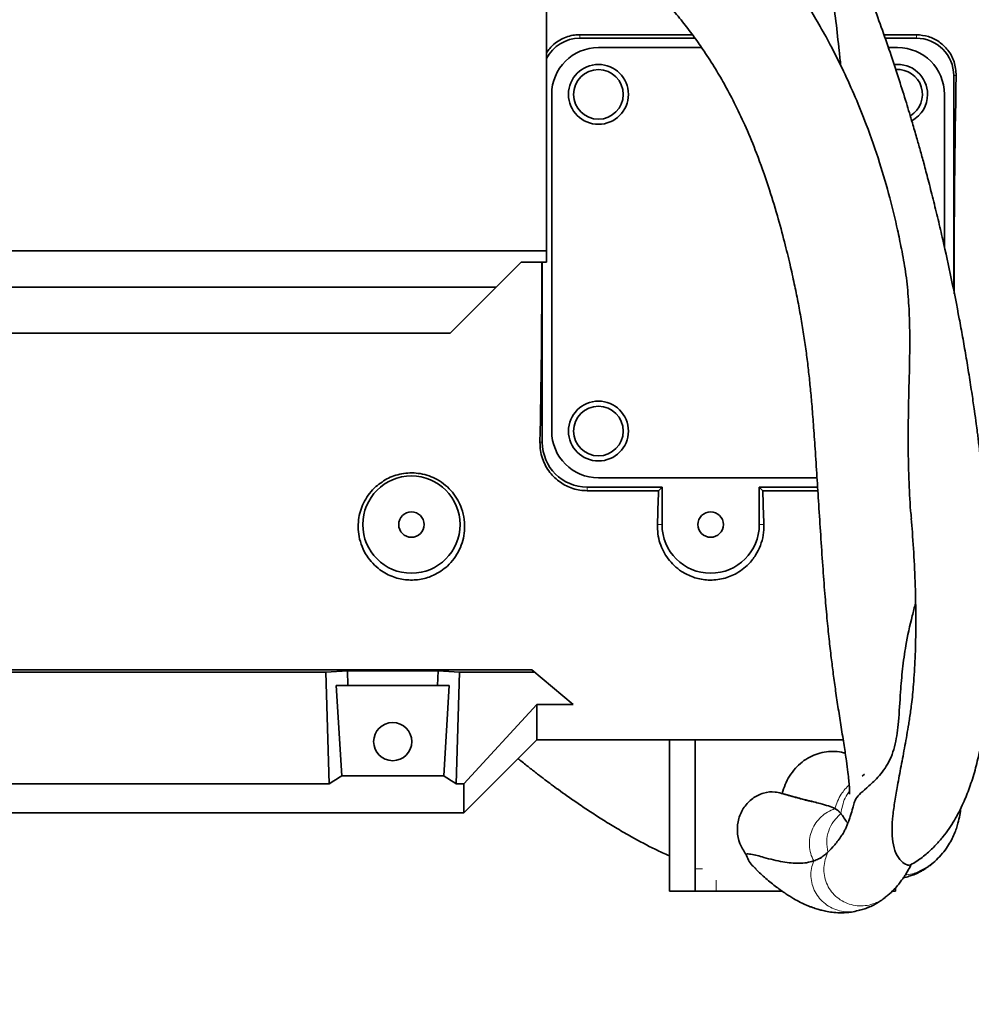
# Model space of a CAD drawing. Header units: millimetres. Extents: x 0 to 11920, y 0 to 8400.
# Tile 91 of 121: x 8183 to 8437, y 3670 to 3934. Entities that reach past the tile are written whole.
import ezdxf

# ---------------------------------------------------------------- set-up
doc = ezdxf.new("R2010")
doc.units = ezdxf.units.MM
doc.header["$LTSCALE"] = 20

msp = doc.modelspace()

# ---------------------------------------------------------------- linework, layer by layer
at = {"color": 7, "linetype": 'Continuous', "lineweight": 35}
for p, q in [((8323.877308, 3952.806916), (8323.877308, 3871.806916)), ((8332.777308, 3929.578857), (8362.899879, 3929.578857)), ((8414.107809, 3929.578857), (8422.777308, 3929.578857)), ((8363.598868, 3928.635074), (8332.777308, 3928.635074)), ((8422.777308, 3928.635074), (8414.4346, 3928.635074)), ((8337.777308, 3926.135074), (8365.351405, 3926.135074)), ((8415.300244, 3926.135074), (8417.777308, 3926.135074)), ((8432.777308, 3861.096257), (8432.777308, 3918.635074)), ((8325.277308, 3823.635074), (8325.277308, 3913.635074)), ((8430.277308, 3913.635074), (8430.277308, 3872.843883)), ((8092.077308, 3871.806916), (8323.877308, 3871.806916)), ((8323.877308, 3868.806916), (8323.877308, 3871.806916)), ((8317.12674, 3868.806916), (8310.391552, 3862.071729)), ((8317.12674, 3868.806916), (8323.877308, 3868.806916)), ((8322.777308, 3868.806916), (8322.777308, 3820.635074)), ((8099.677308, 3862.071729), (8310.391552, 3862.071729)), ((8298.12674, 3849.806916), (8310.391552, 3862.071729)), ((8092.077308, 3849.806916), (8298.12674, 3849.806916)), ((8396.233058, 3811.135074), (8337.777308, 3811.135074)), ((8334.777308, 3808.635074), (8354.777308, 3808.635074)), ((8354.777308, 3808.635074), (8353.833524, 3807.69129)), ((8354.777308, 3808.635074), (8354.777308, 3798.635074)), ((8380.777308, 3808.635074), (8396.390425, 3808.635074)), ((8380.777308, 3798.635074), (8380.777308, 3808.635074)), ((8380.777308, 3808.635074), (8381.721091, 3807.69129)), ((8353.833524, 3807.69129), (8334.777308, 3807.69129)), ((8396.449832, 3807.69129), (8381.721091, 3807.69129)), ((8053.277308, 3759.813916), (8319.968295, 3759.813916)), ((8264.883071, 3759.189161), (8110.671545, 3759.189161)), ((8264.883071, 3759.189161), (8270.645988, 3759.539009)), ((8265.786052, 3729.346081), (8264.883071, 3759.189161)), ((8294.908628, 3759.539009), (8270.645988, 3759.539009)), ((8270.645988, 3759.539009), (8270.764112, 3755.635074)), ((8294.790504, 3755.635074), (8294.908628, 3759.539009)), ((8300.671545, 3759.189161), (8294.908628, 3759.539009)), ((8299.768563, 3729.346081), (8300.671545, 3759.189161)), ((8320.712849, 3759.189161), (8300.671545, 3759.189161)), ((8319.968295, 3759.813916), (8331.003083, 3750.554629)), ((8269.127223, 3731.521982), (8267.668012, 3755.635074)), ((8270.764112, 3755.635074), (8267.668012, 3755.635074)), ((8294.790504, 3755.635074), (8270.764112, 3755.635074)), ((8297.886604, 3755.635074), (8294.790504, 3755.635074)), ((8297.886604, 3755.635074), (8296.427393, 3731.521982)), ((8301.777308, 3729.346081), (8321.277308, 3750.554629)), ((8321.277308, 3741.135074), (8321.277308, 3750.554629)), ((8321.277308, 3750.554629), (8331.003083, 3750.554629)), ((8321.277308, 3741.135074), (8301.777308, 3721.635074)), ((8403.222154, 3741.135074), (8321.277308, 3741.135074)), ((8356.797892, 3706.632748), (8356.797892, 3741.135074)), ((8363.638295, 3706.632748), (8363.638295, 3741.135074)), ((8408.32472, 3731.356994), (8408.953042, 3731.933801)), ((8265.786052, 3729.346081), (8109.768563, 3729.346081)), ((8296.427393, 3731.521982), (8269.127223, 3731.521982)), ((8301.777308, 3729.346081), (8299.768563, 3729.346081)), ((8301.777308, 3721.635074), (8301.777308, 3729.346081)), ((8052.255356, 3721.635074), (8301.777308, 3721.635074)), ((8356.797892, 3706.632748), (8356.797892, 3700.632748)), ((8363.638295, 3706.632748), (8363.638295, 3700.632748)), ((8356.797892, 3700.632748), (8363.638295, 3700.632748)), ((8369.27645, 3700.632748), (8363.638295, 3700.632748)), ((8386.951506, 3700.632748), (8369.27645, 3700.632748)), ((8416.29359, 3700.632748), (8417.200774, 3700.632748)), ((8417.200774, 3701.56346), (8417.200774, 3700.632748))]:
    msp.add_line(p, q, dxfattribs=at)
at = {"color": 8, "linetype": 'Continuous', "lineweight": 18}
for p, q in [((8332.777308, 3929.578857), (8332.777308, 3928.635074)), ((8422.777308, 3929.578857), (8422.777308, 3928.635074)), ((8433.443566, 3918.635074), (8432.777308, 3918.635074)), ((8322.154685, 3820.635074), (8322.777308, 3820.635074)), ((8334.777308, 3807.69129), (8334.777308, 3808.635074)), ((8353.549168, 3798.635074), (8354.777308, 3798.635074)), ((8382.005447, 3798.635074), (8380.777308, 3798.635074)), ((8363.638295, 3706.632748), (8365.640855, 3706.632748)), ((8426.192352, 3707.397751), (8422.637381, 3705.550159)), ((8369.27645, 3703.632748), (8369.27645, 3700.632748)), ((8422.233544, 3705.409908), (8419.795486, 3704.956457))]:
    msp.add_line(p, q, dxfattribs=at)
at = {"color": 7, "linetype": 'Continuous', "lineweight": 18}
msp.add_circle((8187.61595, 3868.635074), 435.477487, dxfattribs=at)
at = {"color": 7, "linetype": 'Continuous', "lineweight": 35}
for centre, radius in [((8337.777308, 3913.635074), 8), ((8337.777308, 3913.635074), 6.635), ((8337.777308, 3823.635074), 8), ((8337.777308, 3823.635074), 6.635), ((8287.777308, 3798.635074), 13), ((8287.777308, 3798.635074), 3.4), ((8367.777308, 3798.635074), 3.4), ((8282.777308, 3740.635074), 5.1)]:
    msp.add_circle(centre, radius, dxfattribs=at)
for centre, radius, start, end in [((8332.777308, 3918.635074), 10, 90, 152.87324688), ((8422.777308, 3918.635074), 10, 0, 90), ((8337.777308, 3913.635074), 12.5, 90, 180), ((8417.777308, 3913.635074), 12.5, 0, 90), ((8417.777308, 3913.635074), 8, 0, 96.51191129), ((8417.777308, 3913.635074), 6.635, 300.77379596, 94.26644691), ((8417.777308, 3913.635074), 8, 298.36574822, 0), ((8337.777308, 3823.635074), 12.5, 180, 270), ((8334.777308, 3820.635074), 12, 180, 270), ((8367.777308, 3798.635074), 13, 180, 0)]:
    msp.add_arc(centre, radius, start, end, dxfattribs=at)
for centre, major_axis, ratio, start_param, end_param in [((8439.590319, 3868.635074), (0, 127.5), 0.0524077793, 1.1678212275, 1.6361686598), ((8315.964296, 3868.635074), (0, 127.5), 0.0524077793, 4.3264053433, 4.7137367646), ((8347.964296, 3868.635074), (0, 127.5), 0.0524077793, 4.1311981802, 4.2140235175), ((8387.590319, 3868.635074), (0, 127.5), 0.0524077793, 2.0691617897, 2.1519871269), ((8230.23022, 3868.635074), (-13.289428, 146.801806), 0.5742046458, 3.4149923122, 3.4585100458), ((8335.324396, 3868.635074), (13.289428, 146.801806), 0.5742046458, 2.8246752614, 2.868192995)]:
    msp.add_ellipse(centre, major_axis=major_axis, ratio=ratio, start_param=start_param, end_param=end_param, dxfattribs=at)
for points, knots in [([(8418.783627, 3872.361429), (8418.446849, 3874.053075), (8417.538225, 3878.617117), (8415.648047, 3886.292865), (8412.935652, 3895.688085), (8409.81993, 3904.648011), (8406.535215, 3912.791478), (8403.439808, 3919.643002), (8400.285933, 3925.953749), (8397.182239, 3931.621582), (8393.943958, 3937.068869), (8390.660111, 3942.152591), (8387.256347, 3947.008185), (8384.023749, 3951.291409), (8380.704828, 3955.389791), (8377.203061, 3959.441483), (8373.320223, 3963.650925), (8368.992753, 3968.044627), (8364.039131, 3972.757925), (8358.266622, 3977.901951), (8351.47784, 3983.555388), (8343.634893, 3989.657066), (8334.738789, 3996.140622), (8324.79873, 4002.954703), (8314.842095, 4009.445304), (8308.080518, 4013.472574), (8305.081589, 4015.258769)], [0, 0, 0, 0, 0.0287791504, 0.0776458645, 0.1319684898, 0.1918175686, 0.2350158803, 0.2765302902, 0.3146866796, 0.3494173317, 0.3806723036, 0.4162903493, 0.4459514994, 0.4748053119, 0.5010100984, 0.5288469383, 0.5586979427, 0.5905428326, 0.6250913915, 0.665244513, 0.7111846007, 0.7627031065, 0.8194711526, 0.8810470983, 0.9472414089, 1, 1, 1, 1]), ([(8421.245649, 3707.698251), (8421.805427, 3708.013302), (8423.370067, 3708.893907), (8425.619683, 3710.691619), (8427.937666, 3712.886106), (8429.858378, 3715.093027), (8431.502819, 3717.309262), (8432.929003, 3719.545299), (8434.194183, 3721.829612), (8435.574724, 3724.68732), (8437.035296, 3728.314938), (8438.476078, 3732.861883), (8439.670249, 3737.730524), (8440.648934, 3742.97341), (8441.456702, 3748.834608), (8442.09272, 3755.572458), (8442.513615, 3763.229323), (8442.677567, 3771.63102), (8442.573084, 3780.534002), (8442.26561, 3788.35781), (8441.878885, 3794.952333), (8441.4994, 3800.238849), (8441.057384, 3805.470683), (8440.584497, 3810.374238), (8440.150202, 3814.438845), (8439.790793, 3817.576194), (8439.515701, 3819.868599), (8439.282772, 3821.742812), (8439.04873, 3823.575017), (8438.733872, 3825.968004), (8438.274236, 3829.315817), (8437.641009, 3833.678132), (8436.878063, 3838.613077), (8436.033232, 3843.745628), (8435.159925, 3848.756253), (8433.898484, 3855.6263), (8432.178831, 3864.298067), (8430.246807, 3873.1439), (8428.593413, 3880.214792), (8427.288211, 3885.550283), (8426.010029, 3890.553052), (8424.846332, 3894.934919), (8423.818097, 3898.685398), (8422.801715, 3902.2929), (8421.586895, 3906.48266), (8420.040171, 3911.627979), (8418.150814, 3917.643538), (8416.017635, 3924.117818), (8413.703063, 3930.80413), (8411.230248, 3937.59848), (8408.59147, 3944.487534), (8405.958434, 3951.010404), (8403.496751, 3956.816782), (8401.394888, 3961.573208), (8399.646633, 3965.394394), (8398.350408, 3968.149874), (8397.269859, 3970.404133), (8396.148011, 3972.706472), (8394.635253, 3975.740608), (8392.711499, 3979.4848), (8390.353826, 3983.91093), (8387.523211, 3988.975784), (8384.868148, 3993.544764), (8383.082221, 3996.375143), (8382.466105, 3997.351577)], [0, 0, 0, 0, 0.0123506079, 0.0345213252, 0.0540575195, 0.0712134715, 0.0870515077, 0.1017523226, 0.1153585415, 0.1287974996, 0.1510842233, 0.1736748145, 0.1952170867, 0.216098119, 0.2384387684, 0.2627186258, 0.2890997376, 0.3171599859, 0.3454293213, 0.373840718, 0.389807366, 0.4058051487, 0.421825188, 0.4369579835, 0.4497293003, 0.4580503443, 0.4648345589, 0.4700614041, 0.4746553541, 0.4810682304, 0.4912446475, 0.5042438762, 0.5195437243, 0.5346794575, 0.5493475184, 0.5635302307, 0.5949541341, 0.6254075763, 0.6411875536, 0.657120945, 0.6723800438, 0.6853022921, 0.6958251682, 0.7055598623, 0.7172627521, 0.7330059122, 0.7513296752, 0.7709498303, 0.7910238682, 0.811532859, 0.8324554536, 0.8537678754, 0.8713539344, 0.8860869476, 0.897988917, 0.9070884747, 0.9119828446, 0.9192493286, 0.92887123, 0.9408193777, 0.9550548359, 0.9715277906, 0.9901775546, 1, 1, 1, 1]), ([(8323.877308, 3967.11156), (8325.258303, 3966.072409), (8328.37734, 3963.72544), (8332.866615, 3960.124792), (8337.279751, 3956.435155), (8341.236604, 3952.961733), (8346.064684, 3948.516011), (8351.576617, 3943.055345), (8356.734025, 3937.371768), (8360.585598, 3932.679742), (8363.429682, 3928.925928), (8366.257424, 3924.891296), (8369.033143, 3920.559545), (8371.84251, 3915.728671), (8374.59563, 3910.489181), (8377.407253, 3904.480695), (8380.363646, 3897.288537), (8383.148904, 3889.431113), (8385.578057, 3881.498739), (8387.47864, 3874.477104), (8388.958616, 3868.407575), (8390.139854, 3863.113294), (8391.126912, 3858.277912), (8391.982963, 3853.625252), (8392.736431, 3849.002373), (8393.381092, 3844.471998), (8393.934497, 3839.975718), (8394.414104, 3835.450545), (8394.858478, 3830.59065), (8395.295635, 3825.085523), (8395.752169, 3818.610588), (8396.215432, 3811.461469), (8396.695953, 3803.766433), (8397.198944, 3795.800181), (8397.732005, 3787.854208), (8398.287791, 3780.427882), (8398.847293, 3773.884257), (8399.420563, 3768.190551), (8399.997183, 3763.210975), (8400.589357, 3758.564912), (8401.220364, 3754.007174), (8401.929309, 3749.2596), (8402.699542, 3744.397337), (8403.456483, 3739.707373), (8404.086323, 3735.58731), (8404.498853, 3732.449415), (8404.700376, 3730.616619), (8404.811518, 3729.392381), (8404.873371, 3728.553465), (8404.912506, 3727.808389), (8404.92848, 3727.073233), (8404.909915, 3726.598838), (8404.915847, 3726.577791), (8404.918314, 3726.569037)], [0, 0, 0, 0, 0.0160815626, 0.036320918, 0.0537258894, 0.0700338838, 0.0859196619, 0.1158558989, 0.1440980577, 0.1605536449, 0.1755466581, 0.1906505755, 0.2094173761, 0.226869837, 0.2467681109, 0.2692054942, 0.29422468, 0.3260533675, 0.3547746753, 0.3802428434, 0.4023491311, 0.4210453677, 0.4383133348, 0.4553887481, 0.4719456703, 0.4884437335, 0.5048953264, 0.5212862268, 0.5382080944, 0.5583547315, 0.5819645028, 0.6088850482, 0.6356868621, 0.6647202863, 0.6944445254, 0.7214156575, 0.7455389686, 0.7669623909, 0.7859128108, 0.8030129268, 0.8213946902, 0.8414629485, 0.863118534, 0.8855445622, 0.905623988, 0.9234097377, 0.9393271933, 0.9466410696, 0.9543037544, 0.963930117, 0.9753303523, 0.989739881, 1, 1, 1, 1]), ([(8402.562025, 3921.300111), (8402.421095, 3922.618703), (8402.002491, 3926.535303), (8401.320264, 3933.122297), (8400.189771, 3940.963434), (8398.601672, 3948.407174), (8396.630305, 3955.063703), (8394.998964, 3959.038656), (8394.250537, 3960.862288)], [0, 0, 0, 0, 0.0988513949, 0.2936172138, 0.4885505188, 0.6831392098, 0.8546303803, 1, 1, 1, 1]), ([(8323.877308, 3924.711012), (8324.151828, 3925.123204), (8324.786399, 3926.076014), (8326.141812, 3927.323413), (8327.776635, 3928.401207), (8329.559329, 3929.130486), (8331.231056, 3929.520194), (8332.318256, 3929.561441), (8332.777308, 3929.578857)], [0, 0, 0, 0, 0.146336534, 0.3382665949, 0.5300406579, 0.7022008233, 0.8742594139, 1, 1, 1, 1]), ([(8422.777308, 3929.578857), (8423.870632, 3929.479548), (8426.05503, 3929.281134), (8429.002199, 3927.757794), (8431.41618, 3925.447396), (8433.152299, 3922.319675), (8433.344652, 3919.886365), (8433.443566, 3918.635074)], [0, 0, 0, 0, 0.1824802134, 0.364584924, 0.5571424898, 0.7722676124, 1, 1, 1, 1]), ([(8418.798763, 3872.363945), (8419.189563, 3870.325107), (8420.003283, 3866.079849), (8420.664238, 3859.566863), (8421.074442, 3851.466866), (8421.01083, 3842.038097), (8420.680847, 3831.383356), (8420.533226, 3820.971935), (8420.716569, 3811.286887), (8421.044981, 3804.397068), (8421.383564, 3800.952971), (8421.451855, 3800.258308)], [0, 0, 0, 0, 0.0808451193, 0.1683352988, 0.2558369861, 0.3999066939, 0.5440152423, 0.6915861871, 0.8391775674, 0.9675626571, 1, 1, 1, 1]), ([(8334.777308, 3807.69129), (8334.129911, 3807.72113), (8332.834962, 3807.780817), (8330.331731, 3808.387911), (8327.409318, 3809.831455), (8325.052535, 3812.096836), (8323.596337, 3814.353989), (8322.751097, 3816.32232), (8322.220117, 3818.431115), (8322.176495, 3819.900443), (8322.154685, 3820.635074)], [0, 0, 0, 0, 0.0916822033, 0.1833866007, 0.3657110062, 0.5587393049, 0.6668537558, 0.7749895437, 0.8874999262, 1, 1, 1, 1]), ([(8278.301477, 3808.8209), (8277.703747, 3808.225042), (8276.507866, 3807.032907), (8275.190557, 3804.962792), (8274.243925, 3802.7837), (8273.654973, 3800.437484), (8273.468277, 3797.976573), (8273.728117, 3795.351319), (8274.496389, 3792.730061), (8275.753493, 3790.314513), (8277.383674, 3788.243406), (8279.15458, 3786.659425), (8281.058184, 3785.452818), (8283.423637, 3784.392588), (8286.599505, 3783.688312), (8290.364359, 3783.888067), (8293.411575, 3784.876114), (8295.701465, 3786.168266), (8297.595921, 3787.665874), (8299.281696, 3789.561571), (8300.661537, 3791.855117), (8301.588329, 3794.344979), (8302.067154, 3797.067043), (8302.000529, 3799.967713), (8301.353906, 3802.743355), (8300.240532, 3805.202074), (8298.811571, 3807.309439), (8296.961629, 3809.177632), (8294.831484, 3810.66182), (8292.520722, 3811.702066), (8290.222114, 3812.304709), (8287.92066, 3812.504257), (8285.717359, 3812.358462), (8283.607115, 3811.871691), (8280.980735, 3810.875478), (8279.368181, 3809.638898), (8278.301477, 3808.8209)], [0, 0, 0, 0, 0.0272514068, 0.05452193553, 0.08164105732, 0.10877358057, 0.13952067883, 0.17027795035, 0.20497379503, 0.23966034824, 0.26923774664, 0.29878398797, 0.32137259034, 0.34393641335, 0.38174237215, 0.41964625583, 0.45572301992, 0.48067735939, 0.50566203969, 0.53777322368, 0.56991256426, 0.60248572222, 0.63505881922, 0.67108616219, 0.70708508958, 0.73521208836, 0.76331974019, 0.79161693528, 0.81989123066, 0.84470521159, 0.86951004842, 0.89193058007, 0.91435091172, 0.93600754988, 0.95766897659, 1, 1, 1, 1]), ([(8382.005447, 3798.635074), (8381.982531, 3797.680561), (8381.936694, 3795.771343), (8381.162299, 3793.002039), (8379.872029, 3790.391461), (8378.1846, 3788.2455), (8376.293332, 3786.586566), (8374.475805, 3785.436491), (8372.57907, 3784.606089), (8370.678914, 3784.062191), (8368.671201, 3783.793376), (8366.104323, 3783.810818), (8363.04057, 3784.468776), (8360.175377, 3785.901628), (8357.98805, 3787.642043), (8356.361385, 3789.467484), (8355.087002, 3791.50161), (8354.164124, 3793.734529), (8353.591086, 3796.122787), (8353.56314, 3797.797691), (8353.549168, 3798.635074)], [0, 0, 0, 0, 0.0662466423, 0.1325065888, 0.200790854, 0.2690135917, 0.317548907, 0.3660295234, 0.4049592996, 0.4438529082, 0.4830158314, 0.5221673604, 0.5914192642, 0.6638242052, 0.7182958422, 0.7728300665, 0.8283032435, 0.883793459, 0.941901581, 1, 1, 1, 1]), ([(8421.402885, 3800.254965), (8421.506809, 3799.039853), (8421.862953, 3794.875718), (8422.281248, 3787.742805), (8422.607424, 3779.037016), (8422.670646, 3770.68249), (8422.487085, 3762.951713), (8422.080222, 3756.289322), (8421.568892, 3750.967871), (8421.152792, 3748.146488), (8420.974574, 3746.938073)], [0, 0, 0, 0, 0.0612337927, 0.2098456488, 0.3657076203, 0.5162150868, 0.6614878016, 0.8018130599, 0.9151153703, 1, 1, 1, 1]), ([(8422.575589, 3777.64967), (8422.274392, 3776.522768), (8421.24222, 3772.660977), (8419.958353, 3766.787318), (8419.034835, 3760.02332), (8418.479045, 3753.181361), (8418.103764, 3746.430825), (8417.430537, 3740.874505), (8416.33132, 3737.127951), (8415.148085, 3734.575646), (8413.668394, 3732.403797), (8411.663932, 3730.136053), (8409.343606, 3728.121271), (8407.383248, 3726.433751), (8406.358371, 3725.038447), (8406.089477, 3723.987833), (8405.967691, 3723.511998)], [0, 0, 0, 0, 0.0406384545, 0.1392641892, 0.2201239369, 0.3014248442, 0.4105404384, 0.4977510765, 0.5425150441, 0.5872535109, 0.6308720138, 0.674999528, 0.7551851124, 0.837354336, 0.9263359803, 1, 1, 1, 1]), ([(8421.250892, 3707.689522), (8421.2076, 3707.647881), (8421.070748, 3707.516252), (8420.200423, 3707.599861), (8418.712503, 3708.498259), (8417.209075, 3710.730823), (8416.396626, 3713.737311), (8416.211089, 3717.145558), (8416.461485, 3720.804533), (8416.997954, 3724.714773), (8417.764067, 3729.111663), (8418.695992, 3734.017622), (8419.723539, 3739.50729), (8420.509969, 3743.834994), (8420.893224, 3746.40518), (8420.972736, 3746.9384)], [0, 0, 0, 0, 0.0285883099, 0.0903702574, 0.1779460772, 0.2626151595, 0.3494189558, 0.4318158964, 0.5142758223, 0.5984862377, 0.6827046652, 0.779864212, 0.877403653, 0.9745657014, 1, 1, 1, 1]), ([(8386.934815, 3726.799095), (8387.167451, 3727.591302), (8387.643066, 3729.210939), (8388.837591, 3731.48274), (8390.364785, 3733.520792), (8392.206935, 3735.240631), (8394.238013, 3736.556018), (8396.449055, 3737.47545), (8398.723183, 3737.978651), (8401.046079, 3738.034218), (8402.747098, 3737.866452), (8403.635087, 3737.562369), (8403.782405, 3737.511921)], [0, 0, 0, 0, 0.1070622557, 0.2188847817, 0.3341500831, 0.4425521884, 0.5542944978, 0.6594585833, 0.767746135, 0.8717583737, 0.97872458, 1, 1, 1, 1]), ([(8316.261641, 3736.119407), (8316.427785, 3735.982692), (8317.432405, 3735.156023), (8319.183865, 3733.765888), (8321.421277, 3732.01606), (8323.384663, 3730.517592), (8325.231855, 3729.134281), (8327.194182, 3727.693643), (8329.582626, 3725.981043), (8332.441102, 3723.993422), (8335.700079, 3721.812394), (8339.197645, 3719.573297), (8342.865307, 3717.337357), (8347.456808, 3714.702537), (8352.091723, 3712.208356), (8355.519662, 3710.651067), (8356.797892, 3710.070377)], [0, 0, 0, 0, 0.0126169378, 0.0762903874, 0.1327447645, 0.1820528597, 0.2247233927, 0.2722328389, 0.3295258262, 0.4036144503, 0.4859405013, 0.5722704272, 0.662347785, 0.7558968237, 0.9089774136, 1, 1, 1, 1]), ([(8377.184878, 3710.584681), (8376.585276, 3711.492344), (8375.373573, 3713.32659), (8374.751326, 3716.70489), (8375.146265, 3720.108118), (8376.59604, 3723.193653), (8378.923135, 3725.60407), (8381.85234, 3727.005513), (8384.273191, 3727.348674), (8385.555373, 3727.070793), (8385.803988, 3727.016912)], [0, 0, 0, 0, 0.1353784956, 0.2735791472, 0.4122014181, 0.5511928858, 0.690178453, 0.8287827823, 0.9668010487, 1, 1, 1, 1]), ([(8396.139201, 3724.32998), (8395.144224, 3724.55112), (8392.977905, 3725.032597), (8389.536621, 3725.980704), (8387.059161, 3726.702925), (8385.813914, 3727.065935)], [0, 0, 0, 0, 0.2970035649, 0.6466522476, 1, 1, 1, 1]), ([(8400.992543, 3722.717239), (8400.450242, 3722.961472), (8399.364936, 3723.450255), (8397.225386, 3724.017925), (8395.287107, 3724.555526), (8393.524298, 3724.986902), (8391.605968, 3725.472118), (8389.616706, 3726.022672), (8387.828029, 3726.540505), (8386.934815, 3726.799095)], [0, 0, 0, 0, 0.1924088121, 0.385067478, 0.5379648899, 0.6908256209, 0.793935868, 0.8970974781, 1, 1, 1, 1]), ([(8400.992543, 3722.717239), (8401.098145, 3722.657072), (8401.328401, 3722.525882), (8401.583764, 3722.362067), (8401.770997, 3722.239758), (8401.890328, 3722.160026), (8401.949008, 3722.122607), (8401.956702, 3722.121858), (8401.927803, 3722.148254), (8401.879449, 3722.188938), (8401.830243, 3722.229114), (8401.798493, 3722.253309), (8401.800564, 3722.246862), (8401.84932, 3722.196744), (8401.952909, 3722.093767), (8402.11456, 3721.928714), (8402.333685, 3721.700661), (8402.519701, 3721.484574), (8402.605007, 3721.385478)], [0, 0, 0, 0, 0.0321521, 0.0701047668, 0.1175425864, 0.1760923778, 0.2456355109, 0.3246505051, 0.4105635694, 0.5000997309, 0.5896334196, 0.6755387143, 0.7545396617, 0.8240611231, 0.8825805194, 0.9299796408, 0.9678891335, 1, 1, 1, 1]), ([(8404.451039, 3718.767513), (8404.167045, 3719.157274), (8403.478269, 3720.102566), (8403.004022, 3720.893227), (8402.670054, 3721.305231), (8402.605007, 3721.385478)], [0, 0, 0, 0, 0.3610010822, 0.8755409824, 1, 1, 1, 1]), ([(8405.930223, 3723.518488), (8405.884722, 3723.325921), (8405.65431, 3722.350773), (8405.271029, 3721.091493), (8404.801927, 3719.673891), (8404.395152, 3718.600028), (8403.993723, 3717.6552), (8403.558621, 3716.758872), (8403.170458, 3716.059764), (8402.951529, 3715.740506), (8402.848031, 3715.589577)], [0, 0, 0, 0, 0.0450116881, 0.2279364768, 0.3514224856, 0.4734489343, 0.5956401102, 0.7184633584, 0.8669038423, 1, 1, 1, 1]), ([(8426.186708, 3707.40861), (8426.246338, 3707.447353), (8426.844571, 3707.836044), (8428.059651, 3708.909474), (8429.646498, 3710.54778), (8431.137029, 3712.525596), (8432.176151, 3714.30752), (8432.940366, 3715.937197), (8433.513949, 3717.465845), (8433.993358, 3719.046097), (8434.422496, 3720.891954), (8434.600763, 3722.253562), (8434.685296, 3722.899228)], [0, 0, 0, 0, 0.016436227, 0.1648964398, 0.2887229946, 0.3903893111, 0.480899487, 0.570185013, 0.6585456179, 0.7455131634, 0.8793239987, 1, 1, 1, 1]), ([(8402.853445, 3715.585314), (8402.203419, 3714.676208), (8400.881312, 3712.82715), (8399.735038, 3711.678122), (8399.152339, 3711.094024)], [0, 0, 0, 0, 0.4916588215, 1, 1, 1, 1]), ([(8395.326503, 3708.75118), (8395.573162, 3708.843527), (8396.121214, 3709.048713), (8396.7127, 3709.311898), (8397.12435, 3709.496126), (8397.36741, 3709.606054), (8397.453035, 3709.636854), (8397.415976, 3709.605069), (8397.316856, 3709.54289), (8397.220147, 3709.486904), (8397.167914, 3709.462334), (8397.192038, 3709.490624), (8397.32219, 3709.594118), (8397.577714, 3709.78895), (8397.968235, 3710.093468), (8398.495201, 3710.511407), (8398.945961, 3710.911049), (8399.152308, 3711.093996)], [0, 0, 0, 0, 0.0356774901, 0.0792719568, 0.1356508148, 0.2065269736, 0.2952202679, 0.3951572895, 0.5011092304, 0.5916127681, 0.6782916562, 0.7577271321, 0.827248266, 0.8853131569, 0.9318924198, 0.9688220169, 1, 1, 1, 1]), ([(8395.326503, 3708.75118), (8394.698623, 3708.569982), (8393.442807, 3708.20757), (8390.765885, 3708.014559), (8387.008586, 3708.389041), (8383.161297, 3709.355429), (8380.226532, 3710.186911), (8378.497054, 3710.633289), (8377.621814, 3710.600867), (8377.184878, 3710.584681)], [0, 0, 0, 0, 0.1184960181, 0.2370026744, 0.4753854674, 0.7375810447, 0.8251629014, 0.912718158, 1, 1, 1, 1]), ([(8377.184878, 3710.584681), (8377.642998, 3709.483146), (8378.295649, 3707.913867), (8379.560791, 3706.896946), (8379.937882, 3706.59384)], [0, 0, 0, 0, 0.7019372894, 1, 1, 1, 1]), ([(8427.023162, 3708.172317), (8426.777391, 3707.873499), (8426.530312, 3707.573091), (8426.19413, 3707.398674), (8426.192352, 3707.397751)], [0, 0, 0, 0, 0.9947086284, 1, 1, 1, 1]), ([(8379.852697, 3706.498447), (8380.739999, 3705.670905), (8382.604553, 3703.931929), (8385.272267, 3701.794001), (8387.77026, 3700.00878), (8389.903374, 3698.683087), (8391.73495, 3697.692194), (8393.141712, 3697.032704), (8394.205696, 3696.590473), (8394.984337, 3696.294971), (8395.711038, 3696.043605), (8396.520999, 3695.789097), (8397.610855, 3695.490752), (8399.067927, 3695.178675), (8400.895493, 3694.926429), (8402.997088, 3694.849883), (8405.1151, 3694.951042), (8406.59057, 3695.329206), (8407.186558, 3695.481958)], [0, 0, 0, 0, 0.1030216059, 0.2164871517, 0.3156083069, 0.4002957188, 0.4705645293, 0.5302313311, 0.5620092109, 0.590767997, 0.6165078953, 0.6406923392, 0.6752054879, 0.7226182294, 0.7828428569, 0.8557696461, 0.9417409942, 1, 1, 1, 1]), ([(8414.252692, 3698.874862), (8414.560515, 3699.09623), (8415.465658, 3699.747157), (8416.73894, 3701.01134), (8417.953404, 3702.38604), (8418.807676, 3703.499712), (8419.449281, 3704.411201), (8420.042726, 3705.326628), (8420.712493, 3706.433586), (8421.133504, 3707.264577), (8421.375601, 3707.742429)], [0, 0, 0, 0, 0.1013155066, 0.29791499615, 0.44861806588, 0.55363881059, 0.64020398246, 0.7389294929, 0.84987425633, 1, 1, 1, 1]), ([(8419.312578, 3704.227145), (8419.454763, 3704.261312), (8419.917668, 3704.372547), (8420.546557, 3704.555894), (8421.179837, 3704.748052), (8421.697439, 3704.919461), (8422.127583, 3705.070249), (8422.484376, 3705.205086), (8422.793319, 3705.332107), (8423.081011, 3705.462439), (8423.375463, 3705.608983), (8423.702592, 3705.785238), (8424.084155, 3706.00394), (8424.535287, 3706.27646), (8425.06476, 3706.611037), (8425.672299, 3707.017679), (8426.361365, 3707.501146), (8426.869524, 3707.902521), (8427.10384, 3708.087598)], [0, 0, 0, 0, 0.0170755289, 0.0555919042, 0.103487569, 0.1625301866, 0.2327052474, 0.3125397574, 0.3994612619, 0.490161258, 0.5809580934, 0.6681601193, 0.7484306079, 0.8191557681, 0.8788159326, 0.9273531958, 0.9665021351, 1, 1, 1, 1]), ([(8409.688294, 3696.319155), (8409.694688, 3696.316047), (8409.713827, 3696.306743), (8410.038651, 3696.39016), (8410.571013, 3696.571898), (8411.290023, 3696.887672), (8412.139789, 3697.362373), (8413.108588, 3697.980533), (8414.007602, 3698.649175), (8414.431258, 3698.964269)], [0, 0, 0, 0, 0.0711447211, 0.2129598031, 0.3764336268, 0.5495342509, 0.717243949, 0.8667526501, 1, 1, 1, 1]), ([(8407.279393, 3695.446561), (8407.737596, 3695.576828), (8408.70547, 3695.851994), (8409.752326, 3696.204897), (8410.369681, 3696.488734), (8410.585121, 3696.587786)], [0, 0, 0, 0, 0.3691988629, 0.7798673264, 1, 1, 1, 1])]:
    msp.add_open_spline(points, degree=3, knots=knots, dxfattribs=at)
at = {"color": 8, "linetype": 'Continuous', "lineweight": 18}
for points, knots in [([(8404.829098, 3729.122133), (8404.058058, 3728.304675), (8402.315826, 3726.457559), (8401.466174, 3724.055979), (8400.992543, 3722.717239)], [0, 0, 0, 0, 0.442558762, 1, 1, 1, 1]), ([(8402.605007, 3721.385478), (8402.858851, 3722.813984), (8403.248584, 3725.007207), (8404.484418, 3726.837319), (8404.915319, 3727.475428)], [0, 0, 0, 0, 0.6513276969, 1, 1, 1, 1]), ([(8395.326503, 3708.75118), (8395.028267, 3709.40152), (8394.431278, 3710.703325), (8394.106281, 3712.84573), (8394.227929, 3714.997665), (8394.830053, 3717.070876), (8395.874777, 3718.956543), (8397.297007, 3720.568155), (8399.011802, 3721.884082), (8400.331814, 3722.439317), (8400.992543, 3722.717239)], [0, 0, 0, 0, 0.124895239, 0.2500069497, 0.375170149, 0.5002434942, 0.625059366, 0.7498525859, 0.8747892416, 1, 1, 1, 1]), ([(8402.605007, 3721.385478), (8401.906508, 3720.725523), (8400.509746, 3719.405836), (8399.221872, 3716.794557), (8398.640019, 3713.9345), (8398.981543, 3712.040842), (8399.152308, 3711.093996)], [0, 0, 0, 0, 0.2499953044, 0.4999063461, 0.7499484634, 1, 1, 1, 1]), ([(8399.152308, 3711.093996), (8398.870935, 3710.436705), (8398.309259, 3709.124621), (8398.005614, 3706.991282), (8398.124899, 3704.853838), (8398.705556, 3702.787804), (8399.729446, 3700.903058), (8401.138085, 3699.284592), (8402.864077, 3698.006124), (8404.827378, 3697.128197), (8406.933203, 3696.695431), (8409.083477, 3696.707282), (8411.173361, 3697.168853), (8412.936358, 3697.894595), (8413.875399, 3698.603328), (8414.246617, 3698.883502)], [0, 0, 0, 0, 0.0792686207, 0.1582360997, 0.2371509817, 0.3160631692, 0.3949580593, 0.4738898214, 0.5529253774, 0.6320954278, 0.7112715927, 0.7903878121, 0.8694254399, 0.9483816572, 1, 1, 1, 1]), ([(8407.265947, 3695.494822), (8407.016068, 3695.418616), (8406.084682, 3695.134571), (8404.377088, 3695.079555), (8402.254107, 3695.344787), (8400.23076, 3696.071834), (8398.403719, 3697.192327), (8396.850295, 3698.669978), (8395.646335, 3700.444411), (8394.859363, 3702.443301), (8394.533032, 3704.563422), (8394.641636, 3706.72006), (8395.098169, 3708.074006), (8395.326503, 3708.75118)], [0, 0, 0, 0, 0.0354123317, 0.1319941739, 0.2285444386, 0.3249969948, 0.4213495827, 0.517622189, 0.6138840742, 0.710263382, 0.8067551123, 0.9033488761, 1, 1, 1, 1]), ([(8422.637381, 3705.550159), (8422.551806, 3705.519523), (8422.417637, 3705.47149), (8422.282492, 3705.426282), (8422.233544, 3705.409908)], [0, 0, 0, 0, 0.6378091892, 1, 1, 1, 1])]:
    msp.add_open_spline(points, degree=3, knots=knots, dxfattribs=at)

doc.saveas('drawing.dxf')
